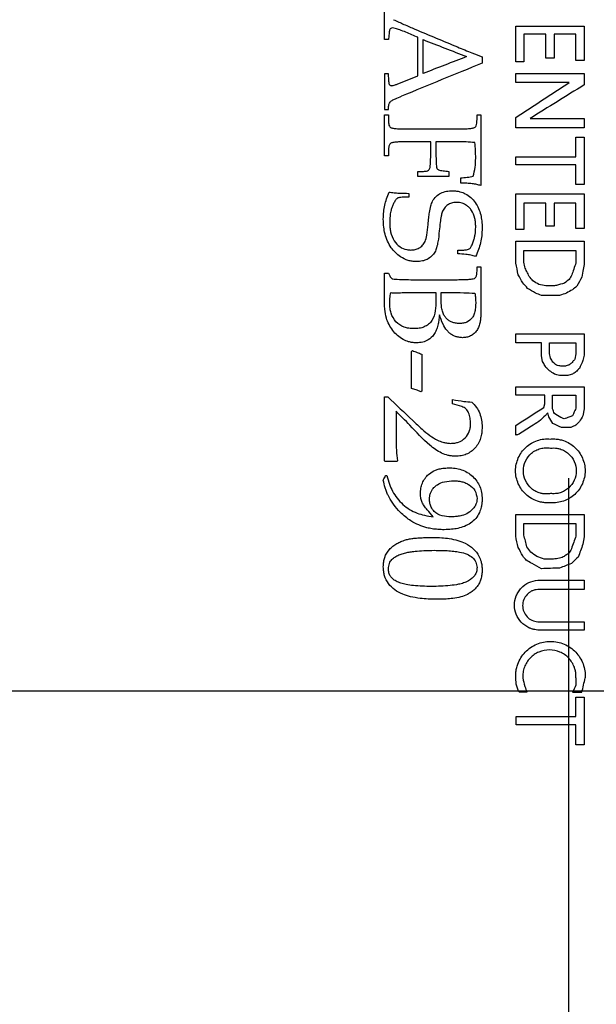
# Model space of a CAD drawing. Header units: inches. Extents: x 1 to 129, y 1 to 99.
# Tile 7 of 31: x 7.903 to 8.384, y 6.338 to 7.161. Entities that reach past the tile are written whole.
import ezdxf

# ---------------------------------------------------------------- set-up
doc = ezdxf.new("R2010")
doc.units = ezdxf.units.IN
doc.header["$LTSCALE"] = 2
doc.header["$MEASUREMENT"] = 0
doc.linetypes.add('CENTERX2', pattern=[0.8, 0.5, -0.1, 0.1, -0.1])
doc.layers.add('CENTER', color=40, linetype='CENTERX2')
doc.layers.add('DIMENSIONS', color=140, linetype='Continuous', lineweight=25)
doc.layers.add('TEXT', color=140, linetype='Continuous', lineweight=25)
doc.styles.add('SLDTEXTSTYLE0', font='TXT', dxfattribs={"width": 0.7})
doc.dimstyles.new('SLDDIMSTYLE1', dxfattribs={"dimtxt": 0.169922, "dimasz": 0.26, "dimexe": 0, "dimexo": 0.0625, "dimgap": 0.04248, "dimtad": 0, "dimtih": 1, "dimtoh": 1, "dimlfac": 0.75, "dimrnd": 1e-09, "dimzin": 4, "dimdsep": 46, "dimtxsty": 'SLDTEXTSTYLE0', "dimsah": 1, "dimcen": 0.09, "dimadec": 0, "dimazin": 1, "dimtfac": 1, "dimtofl": 0, "dimtmove": 0, "dimatfit": 3, "dimfxl": 0, "dimfrac": 2, "dimtolj": 1, "dimtzin": 12, "dimarcsym": 0})

# ---------------------------------------------------------------- blocks, each defined once
blk = doc.blocks.new('_D_1')
at = {"layer": 'DIMENSIONS'}
for p, q in [((7.36137, 6.26555), (7.36137, 3.96354)), ((9.36137, 6.26555), (9.36137, 3.96354)), ((7.36137, 4.21354), (7.86065, 4.21354)), ((8.0909, 4.21354), (8.03384, 4.21354)), ((8.03384, 4.21354), (8.03384, 3.94348)), ((8.59584, 4.21354), (8.6529, 4.21354)), ((8.6529, 4.21354), (8.6529, 3.94348)), ((9.36137, 4.21354), (8.82609, 4.21354)), ((8.03384, 3.94348), (8.0909, 3.94348)), ((8.6529, 3.94348), (8.59584, 3.94348))]:
    blk.add_line(p, q, dxfattribs=at)
for points in [[(7.36137, 4.21354), (7.62137, 4.17354), (7.62137, 4.25354)], [(9.36137, 4.21354), (9.10137, 4.25354), (9.10137, 4.17354)]]:
    blk.add_solid(points, dxfattribs=at)
at = {"layer": 'DIMENSIONS', "char_height": 0.166667, "attachment_point": 1, "style": 'SLDTEXTSTYLE0'}
for s, insert in [('1.50', (8.0909, 4.46642)), ('38.1', (8.0909, 4.15832))]:
    blk.add_mtext(s, dxfattribs=dict(at, insert=insert))
blk = doc.blocks.new('SW_CENTERMARKSYMBOL_5')
at = {"layer": 'CENTER', "color": 0}
blk.add_line((0, 0.26667), (0, 0.96249), dxfattribs=at)

msp = doc.modelspace()

# ---------------------------------------------------------------- linework, layer by layer
for p, q in [((8.20745, 7.14471), (8.20745, 7.17005)), ((8.31711, 7.15587), (8.37419, 7.15587)), ((8.31711, 7.12591), (8.31711, 7.15587)), ((8.37419, 7.15587), (8.37419, 7.12692)), ((8.21066, 7.14471), (8.20745, 7.14471)), ((8.21129, 7.15016), (8.21066, 7.14471)), ((8.23529, 7.11423), (8.23529, 7.14643)), ((8.23958, 7.11615), (8.23958, 7.14449)), ((8.32383, 7.14919), (8.32383, 7.12591)), ((8.3423, 7.14919), (8.32383, 7.14919)), ((8.3423, 7.1289), (8.3423, 7.14919)), ((8.34904, 7.14919), (8.34904, 7.1289)), ((8.36739, 7.14919), (8.34904, 7.14919)), ((8.36739, 7.12692), (8.36739, 7.14919)), ((8.28899, 7.1302), (8.28899, 7.12482)), ((8.34904, 7.1289), (8.3423, 7.1289)), ((8.37419, 7.12692), (8.36739, 7.12692)), ((8.32383, 7.12591), (8.31711, 7.12591)), ((8.21066, 7.1159), (8.20745, 7.1159)), ((8.20745, 7.1159), (8.20745, 7.08604)), ((8.21101, 7.11028), (8.21066, 7.1159)), ((8.31711, 7.11627), (8.37419, 7.11627)), ((8.31711, 7.10855), (8.31711, 7.11627)), ((8.37419, 7.11627), (8.37419, 7.10662)), ((8.36165, 7.10855), (8.31711, 7.10855)), ((8.20745, 7.08604), (8.21066, 7.08604)), ((8.20745, 7.08173), (8.21066, 7.08173)), ((8.20745, 7.04726), (8.20745, 7.08173)), ((8.21066, 7.08173), (8.21066, 7.0771)), ((8.28469, 7.08173), (8.28792, 7.08173)), ((8.28469, 7.07757), (8.28469, 7.08173)), ((8.28792, 7.08173), (8.28792, 7.02249)), ((8.31711, 7.07087), (8.31711, 7.07953)), ((8.32903, 7.07861), (8.37419, 7.07861)), ((8.37419, 7.07861), (8.37419, 7.07087)), ((8.22625, 7.06988), (8.26932, 7.06988)), ((8.37419, 7.07087), (8.31711, 7.07087)), ((8.36739, 7.06302), (8.37419, 7.06302)), ((8.36739, 7.04661), (8.36739, 7.06302)), ((8.37419, 7.06302), (8.37419, 7.02342)), ((8.24602, 7.05911), (8.22632, 7.05911)), ((8.24602, 7.05083), (8.24602, 7.05911)), ((8.25031, 7.05911), (8.25031, 7.05282)), ((8.26899, 7.05911), (8.25031, 7.05911)), ((8.21066, 7.04726), (8.20745, 7.04726)), ((8.21066, 7.05137), (8.21066, 7.04726)), ((8.31711, 7.03986), (8.31711, 7.04661)), ((8.31711, 7.04661), (8.36739, 7.04661)), ((8.36739, 7.03986), (8.31711, 7.03986)), ((8.36739, 7.02342), (8.36739, 7.03986)), ((8.23529, 7.03434), (8.23925, 7.03434)), ((8.23529, 7.03003), (8.23529, 7.03434)), ((8.26105, 7.03434), (8.26105, 7.03003)), ((8.27104, 7.02464), (8.27104, 7.02895)), ((8.37419, 7.02342), (8.36739, 7.02342)), ((8.22779, 7.0128), (8.2251, 7.0128)), ((8.22779, 7.01603), (8.22779, 7.0128)), ((8.31711, 7.01567), (8.37419, 7.01567)), ((8.31711, 6.98569), (8.31711, 7.01567)), ((8.37419, 7.01567), (8.37419, 6.98669)), ((8.32383, 7.00795), (8.32383, 6.98569)), ((8.3423, 7.00795), (8.32383, 7.00795)), ((8.3423, 6.98862), (8.3423, 7.00795)), ((8.34904, 7.00795), (8.34904, 6.98862)), ((8.36739, 7.00795), (8.34904, 7.00795)), ((8.36739, 6.98669), (8.36739, 7.00795)), ((8.34904, 6.98862), (8.3423, 6.98862)), ((8.37419, 6.98669), (8.36739, 6.98669)), ((8.32383, 6.98569), (8.31711, 6.98569)), ((8.31711, 6.97596), (8.37419, 6.97596)), ((8.31711, 6.95772), (8.31711, 6.97596)), ((8.37419, 6.97596), (8.37419, 6.95669)), ((8.26857, 6.96863), (8.27292, 6.96863)), ((8.26857, 6.9654), (8.26857, 6.96863)), ((8.32383, 6.96824), (8.36739, 6.96824)), ((8.32383, 6.95848), (8.32383, 6.96824)), ((8.36739, 6.96824), (8.36739, 6.95802)), ((8.28469, 6.95463), (8.28792, 6.95463)), ((8.28469, 6.95085), (8.28469, 6.95463)), ((8.28792, 6.95463), (8.28792, 6.91599)), ((8.32465, 6.95456), (8.32383, 6.95848)), ((8.37419, 6.95669), (8.37317, 6.95099)), ((8.20745, 6.94925), (8.21066, 6.94925)), ((8.20745, 6.92333), (8.20745, 6.94925)), ((8.37317, 6.95099), (8.37228, 6.94603)), ((8.23146, 6.94386), (8.26654, 6.94386)), ((8.34932, 6.93865), (8.3423, 6.93865)), ((8.2296, 6.93309), (8.25031, 6.93309)), ((8.25031, 6.93309), (8.25031, 6.92649)), ((8.25461, 6.93309), (8.26184, 6.93309)), ((8.25461, 6.92796), (8.25461, 6.93309)), ((8.35372, 6.93071), (8.33853, 6.93071)), ((8.31711, 6.89864), (8.37419, 6.89864)), ((8.31711, 6.89095), (8.31711, 6.89864)), ((8.37419, 6.89864), (8.37419, 6.88083)), ((8.33853, 6.89095), (8.31711, 6.89095)), ((8.33853, 6.88035), (8.33853, 6.89095)), ((8.34524, 6.88231), (8.34524, 6.89095)), ((8.34524, 6.89095), (8.36739, 6.89095)), ((8.36739, 6.89095), (8.36739, 6.88194)), ((8.22993, 6.85298), (8.22993, 6.88386)), ((8.23851, 6.88167), (8.23851, 6.85061)), ((8.33936, 6.87539), (8.33853, 6.88035)), ((8.34609, 6.8784), (8.34524, 6.88231)), ((8.36739, 6.88194), (8.36647, 6.87745)), ((8.37419, 6.88083), (8.37317, 6.87639)), ((8.35853, 6.87159), (8.35478, 6.87159)), ((8.36058, 6.86392), (8.35372, 6.86392)), ((8.31711, 6.85424), (8.37419, 6.85424)), ((8.31711, 6.84743), (8.31711, 6.85424)), ((8.34141, 6.84743), (8.31711, 6.84743)), ((8.34141, 6.84008), (8.34141, 6.84743)), ((8.34784, 6.84743), (8.36739, 6.84743)), ((8.34784, 6.83588), (8.34784, 6.84743)), ((8.36739, 6.84743), (8.36739, 6.8365)), ((8.37419, 6.85424), (8.37419, 6.83588)), ((8.20745, 6.84584), (8.21021, 6.84584)), ((8.20745, 6.79256), (8.20745, 6.84584)), ((8.26427, 6.84022), (8.26427, 6.84369)), ((8.34041, 6.83707), (8.34141, 6.84008)), ((8.21708, 6.83388), (8.21708, 6.81272)), ((8.34465, 6.82916), (8.34378, 6.83247)), ((8.37419, 6.83588), (8.37317, 6.83011)), ((8.317, 6.81395), (8.317, 6.82207)), ((8.36306, 6.82038), (8.35516, 6.82038)), ((8.2078, 6.79199), (8.20745, 6.79256)), ((8.21763, 6.79199), (8.2078, 6.79199)), ((8.21815, 6.79256), (8.21763, 6.79199)), ((8.20833, 6.78014), (8.20945, 6.78014)), ((8.317, 6.74775), (8.37419, 6.74775)), ((8.317, 6.72958), (8.317, 6.74775)), ((8.37419, 6.74775), (8.37419, 6.72888)), ((8.32383, 6.73999), (8.36739, 6.73999)), ((8.32383, 6.73039), (8.32383, 6.73999)), ((8.36739, 6.73999), (8.36739, 6.72958)), ((8.37419, 6.72888), (8.37317, 6.72269)), ((8.34848, 6.71019), (8.34087, 6.71019)), ((8.33552, 6.69266), (8.37419, 6.69266)), ((8.37419, 6.69266), (8.37419, 6.68493)), ((8.37419, 6.68493), (8.33552, 6.68493)), ((8.33552, 6.65797), (8.37419, 6.65797)), ((8.37419, 6.65797), (8.37419, 6.65107)), ((8.37419, 6.65107), (8.33552, 6.65107)), ((8.31728, 6.60593), (8.317, 6.61107)), ((8.36739, 6.61107), (8.36739, 6.60504)), ((8.32646, 6.59901), (8.31985, 6.59901)), ((8.36445, 6.59901), (8.37228, 6.59901)), ((8.36739, 6.59492), (8.37419, 6.59492)), ((8.36739, 6.57875), (8.36739, 6.59492)), ((8.37419, 6.59492), (8.37419, 6.55519)), ((8.31728, 6.57174), (8.31728, 6.57875)), ((8.31728, 6.57875), (8.36739, 6.57875)), ((8.36739, 6.57174), (8.31728, 6.57174)), ((8.36739, 6.55519), (8.36739, 6.57174)), ((8.37419, 6.55519), (8.36739, 6.55519))]:
    msp.add_line(p, q)
for points, knots in [([(8.21504, 7.16115), (8.2179, 7.15984), (8.22378, 7.15714), (8.22973, 7.15459), (8.23278, 7.15328)], [0, 0, 0, 0, 0.486722, 1, 1, 1, 1]), ([(8.21409, 7.15425), (8.21357, 7.15421), (8.21262, 7.15413), (8.21178, 7.15299), (8.21152, 7.15165), (8.21138, 7.15071), (8.21129, 7.15016)], [0, 0, 0, 0, 0.265846, 0.493612, 0.699167, 1, 1, 1, 1]), ([(8.22528, 7.15068), (8.22357, 7.15133), (8.22064, 7.15244), (8.21692, 7.15375), (8.21486, 7.15411), (8.21409, 7.15425)], [0, 0, 0, 0, 0.466372, 0.799101, 1, 1, 1, 1]), ([(8.26838, 7.13835), (8.27241, 7.13666), (8.27922, 7.13381), (8.28615, 7.13125), (8.28899, 7.1302)], [0, 0, 0, 0, 0.590431, 1, 1, 1, 1]), ([(8.21163, 7.10672), (8.21153, 7.10699), (8.21131, 7.10764), (8.21114, 7.10884), (8.21105, 7.10975), (8.21101, 7.11028)], [0, 0, 0, 0, 0.234059, 0.566237, 1, 1, 1, 1]), ([(8.21323, 7.10592), (8.21291, 7.10595), (8.21228, 7.10603), (8.21184, 7.10649), (8.21163, 7.10672)], [0, 0, 0, 0, 0.502584, 1, 1, 1, 1]), ([(8.21323, 7.10592), (8.21367, 7.10599), (8.21467, 7.10617), (8.21645, 7.10677), (8.2178, 7.10726), (8.2186, 7.10755)], [0, 0, 0, 0, 0.235634, 0.544735, 1, 1, 1, 1]), ([(8.21066, 7.08604), (8.21072, 7.08691), (8.21083, 7.08836), (8.21108, 7.09051), (8.21192, 7.09245), (8.21395, 7.09398), (8.21731, 7.09539), (8.21999, 7.09653), (8.22171, 7.09727)], [0, 0, 0, 0, 0.149121, 0.250495, 0.37111, 0.498924, 0.676006, 1, 1, 1, 1]), ([(8.21066, 7.0771), (8.21071, 7.0761), (8.21079, 7.0744), (8.21129, 7.07229), (8.21231, 7.07107), (8.2135, 7.07061), (8.21476, 7.07039), (8.21705, 7.07011), (8.2209, 7.06994), (8.2243, 7.0699), (8.22625, 7.06988)], [0, 0, 0, 0, 0.148018, 0.249744, 0.309974, 0.373526, 0.432837, 0.498831, 0.712891, 1, 1, 1, 1]), ([(8.26932, 7.06988), (8.27135, 7.0699), (8.27477, 7.06993), (8.27869, 7.07015), (8.28091, 7.07051), (8.28215, 7.07077), (8.28324, 7.07139), (8.28411, 7.07272), (8.28458, 7.07485), (8.28465, 7.07656), (8.28469, 7.07757)], [0, 0, 0, 0, 0.296969, 0.500966, 0.572211, 0.626186, 0.685345, 0.750115, 0.851945, 1, 1, 1, 1]), ([(8.22632, 7.05911), (8.22432, 7.05909), (8.22085, 7.05906), (8.2169, 7.05884), (8.21459, 7.0585), (8.21333, 7.05823), (8.2122, 7.05762), (8.21128, 7.05628), (8.21078, 7.05413), (8.2107, 7.05239), (8.21066, 7.05137)], [0, 0, 0, 0, 0.288247, 0.500902, 0.570998, 0.626113, 0.686942, 0.750214, 0.853554, 1, 1, 1, 1]), ([(8.25031, 7.05282), (8.25034, 7.05029), (8.25038, 7.04562), (8.25067, 7.04096), (8.2508, 7.03882)], [0, 0, 0, 0, 0.540334, 1, 1, 1, 1]), ([(8.28286, 7.05846), (8.28041, 7.05864), (8.27579, 7.05899), (8.27116, 7.05907), (8.26899, 7.05911)], [0, 0, 0, 0, 0.530783, 1, 1, 1, 1]), ([(8.28362, 7.0454), (8.28359, 7.04758), (8.28353, 7.05194), (8.28308, 7.05628), (8.28286, 7.05846)], [0, 0, 0, 0, 0.5, 1, 1, 1, 1]), ([(8.23925, 7.03434), (8.24029, 7.03439), (8.24201, 7.03447), (8.24417, 7.03514), (8.2452, 7.03641), (8.24551, 7.03816), (8.24581, 7.04083), (8.24598, 7.04522), (8.24601, 7.04872), (8.24602, 7.05083)], [0, 0, 0, 0, 0.150054, 0.249172, 0.311169, 0.373744, 0.49897, 0.697236, 1, 1, 1, 1]), ([(8.28157, 7.03027), (8.28217, 7.03275), (8.28337, 7.03773), (8.28353, 7.04284), (8.28362, 7.0454)], [0, 0, 0, 0, 0.500006, 1, 1, 1, 1]), ([(8.2508, 7.03882), (8.25084, 7.03844), (8.2509, 7.03779), (8.25116, 7.03684), (8.25171, 7.03606), (8.25279, 7.03551), (8.25441, 7.03518), (8.2557, 7.03499), (8.25647, 7.03488)], [0, 0, 0, 0, 0.143587, 0.250305, 0.370841, 0.498542, 0.702587, 1, 1, 1, 1]), ([(8.27104, 7.02895), (8.27287, 7.02909), (8.2764, 7.02936), (8.27989, 7.02997), (8.28157, 7.03027)], [0, 0, 0, 0, 0.5200737, 1, 1, 1, 1]), ([(8.28792, 7.02249), (8.28682, 7.0228), (8.28444, 7.02347), (8.2805, 7.02407), (8.27597, 7.0245), (8.27275, 7.02459), (8.27104, 7.02464)], [0, 0, 0, 0, 0.2006191, 0.4332546, 0.6993863, 1, 1, 1, 1]), ([(8.20638, 6.99455), (8.20646, 6.99658), (8.20663, 7.00044), (8.20755, 7.00607), (8.20907, 7.01158), (8.21045, 7.0152), (8.21118, 7.0171)], [0, 0, 0, 0, 0.261592, 0.499936, 0.735681, 1, 1, 1, 1]), ([(8.21118, 7.0171), (8.21263, 7.0169), (8.21537, 7.01651), (8.22092, 7.01606), (8.22501, 7.01604), (8.22779, 7.01603)], [0, 0, 0, 0, 0.263637, 0.499975, 1, 1, 1, 1]), ([(8.2251, 7.0128), (8.22408, 7.01278), (8.22235, 7.01276), (8.22018, 7.01262), (8.21864, 7.01225), (8.21759, 7.01151), (8.21679, 7.01053), (8.21629, 7.00982), (8.21603, 7.00943)], [0, 0, 0, 0, 0.295947, 0.501089, 0.63298, 0.749564, 0.863075, 1, 1, 1, 1]), ([(8.24389, 6.99008), (8.24405, 6.99195), (8.24432, 6.99523), (8.24496, 7.00041), (8.24585, 7.00505), (8.24746, 7.00975), (8.25033, 7.01354), (8.25442, 7.0164), (8.25917, 7.01797), (8.26246, 7.01811), (8.2641, 7.01818)], [0, 0, 0, 0, 0.142501, 0.250445, 0.395937, 0.500447, 0.625211, 0.750079, 0.87494, 1, 1, 1, 1]), ([(8.2641, 7.01818), (8.26526, 7.01812), (8.2674, 7.01802), (8.27109, 7.01736), (8.277, 7.01507), (8.28396, 7.00873), (8.28757, 7.00007), (8.2888, 6.99269), (8.28893, 6.98894), (8.28899, 6.98691)], [0, 0, 0, 0, 0.077741, 0.143882, 0.250708, 0.49948, 0.749084, 0.864466, 1, 1, 1, 1]), ([(8.21603, 7.00943), (8.21554, 7.00857), (8.21456, 7.00684), (8.21346, 7.00401), (8.21252, 7.00068), (8.21188, 6.99664), (8.21178, 6.99361), (8.21173, 6.99199)], [0, 0, 0, 0, 0.162679, 0.32865, 0.49988, 0.733157, 1, 1, 1, 1]), ([(8.26775, 7.00849), (8.26693, 7.00844), (8.26543, 7.00836), (8.26286, 7.00778), (8.26002, 7.00639), (8.25724, 7.00379), (8.25547, 7.00038), (8.2546, 6.99624), (8.25382, 6.99103), (8.2534, 6.98694), (8.25316, 6.98459)], [0, 0, 0, 0, 0.077621, 0.143471, 0.249771, 0.374601, 0.499418, 0.608865, 0.775512, 1, 1, 1, 1]), ([(8.28362, 6.98777), (8.28357, 6.98909), (8.28349, 6.99153), (8.28275, 6.99635), (8.281, 7.0007), (8.27827, 7.00415), (8.27573, 7.00636), (8.27218, 7.0081), (8.26926, 7.00835), (8.26775, 7.00849)], [0, 0, 0, 0, 0.135089, 0.250609, 0.500047, 0.603491, 0.700699, 0.844499, 1, 1, 1, 1]), ([(8.23427, 6.95894), (8.23299, 6.95901), (8.2306, 6.95914), (8.22593, 6.96014), (8.21948, 6.96331), (8.21216, 6.97067), (8.20808, 6.97976), (8.20664, 6.98806), (8.20647, 6.99227), (8.20638, 6.99455)], [0, 0, 0, 0, 0.076509, 0.143117, 0.284276, 0.499933, 0.749365, 0.863928, 1, 1, 1, 1]), ([(8.21173, 6.99199), (8.21178, 6.99048), (8.21188, 6.98773), (8.21268, 6.98231), (8.21491, 6.97641), (8.21982, 6.97115), (8.22498, 6.96888), (8.22823, 6.9687), (8.22936, 6.96863)], [0, 0, 0, 0, 0.138637, 0.250903, 0.500595, 0.701339, 0.896201, 1, 1, 1, 1]), ([(8.22936, 6.96863), (8.23059, 6.96869), (8.23303, 6.96881), (8.23646, 6.97018), (8.23936, 6.97248), (8.24178, 6.97617), (8.24315, 6.98224), (8.24361, 6.9871), (8.24389, 6.99008)], [0, 0, 0, 0, 0.125092, 0.249947, 0.372371, 0.499625, 0.693635, 1, 1, 1, 1]), ([(8.27292, 6.96863), (8.27395, 6.96866), (8.27556, 6.96871), (8.27758, 6.9692), (8.2792, 6.97019), (8.28045, 6.97247), (8.28157, 6.97538), (8.28253, 6.97857), (8.28342, 6.98262), (8.28354, 6.9857), (8.28362, 6.98777)], [0, 0, 0, 0, 0.1250506, 0.1946977, 0.2498037, 0.3481831, 0.4996747, 0.6290052, 0.7499351, 1, 1, 1, 1]), ([(8.28899, 6.98691), (8.2889, 6.98481), (8.28873, 6.98074), (8.28769, 6.9748), (8.28599, 6.96897), (8.28439, 6.96522), (8.28355, 6.96325)], [0, 0, 0, 0, 0.257209, 0.499949, 0.737593, 1, 1, 1, 1]), ([(8.25316, 6.98459), (8.25285, 6.98159), (8.25236, 6.97685), (8.25114, 6.97093), (8.24908, 6.96526), (8.24456, 6.96122), (8.23889, 6.95925), (8.23589, 6.95905), (8.23427, 6.95894)], [0, 0, 0, 0, 0.251158, 0.396193, 0.501937, 0.749594, 0.865334, 1, 1, 1, 1]), ([(8.28355, 6.96325), (8.28224, 6.96363), (8.27953, 6.96443), (8.27451, 6.96518), (8.27081, 6.96532), (8.26857, 6.9654)], [0, 0, 0, 0, 0.268231, 0.557695, 1, 1, 1, 1]), ([(8.21066, 6.94925), (8.21103, 6.94851), (8.21165, 6.94731), (8.21247, 6.9458), (8.21339, 6.94488), (8.21466, 6.94439), (8.21563, 6.94431), (8.21621, 6.94427)], [0, 0, 0, 0, 0.308618, 0.501681, 0.639662, 0.78223, 1, 1, 1, 1]), ([(8.28249, 6.94487), (8.28276, 6.94508), (8.28332, 6.94551), (8.28393, 6.94645), (8.28439, 6.9476), (8.28464, 6.9491), (8.28467, 6.95021), (8.28469, 6.95085)], [0, 0, 0, 0, 0.154028, 0.317011, 0.498685, 0.711098, 1, 1, 1, 1]), ([(8.21621, 6.94427), (8.21864, 6.94415), (8.22371, 6.9439), (8.2288, 6.94387), (8.23146, 6.94386)], [0, 0, 0, 0, 0.478055, 1, 1, 1, 1]), ([(8.26654, 6.94386), (8.26855, 6.94387), (8.27213, 6.94389), (8.2768, 6.94409), (8.28013, 6.94429), (8.28185, 6.94471), (8.28249, 6.94487)], [0, 0, 0, 0, 0.37725, 0.669209, 0.876331, 1, 1, 1, 1]), ([(8.21173, 6.92425), (8.21179, 6.92557), (8.21193, 6.92853), (8.21233, 6.93146), (8.21255, 6.93309)], [0, 0, 0, 0, 0.445275, 1, 1, 1, 1]), ([(8.21255, 6.93309), (8.21316, 6.93303), (8.21438, 6.93291), (8.2156, 6.93287), (8.21621, 6.93285)], [0, 0, 0, 0, 0.505894, 1, 1, 1, 1]), ([(8.26184, 6.93309), (8.26574, 6.93309), (8.27276, 6.93309), (8.27977, 6.93274), (8.28288, 6.93259)], [0, 0, 0, 0, 0.556521, 1, 1, 1, 1]), ([(8.28288, 6.93259), (8.28308, 6.93118), (8.2835, 6.92837), (8.28358, 6.92552), (8.28362, 6.9241)], [0, 0, 0, 0, 0.500005, 1, 1, 1, 1]), ([(8.23407, 6.89108), (8.2329, 6.89114), (8.2307, 6.89125), (8.2269, 6.89204), (8.22082, 6.89457), (8.21367, 6.90108), (8.20899, 6.91037), (8.20758, 6.91805), (8.20748, 6.92193), (8.20745, 6.92333)], [0, 0, 0, 0, 0.07573, 0.143036, 0.250564, 0.499822, 0.749337, 0.909623, 1, 1, 1, 1]), ([(8.23208, 6.90293), (8.23059, 6.903), (8.22781, 6.90314), (8.22241, 6.90446), (8.21643, 6.90828), (8.21304, 6.91448), (8.21192, 6.91995), (8.2118, 6.92274), (8.21173, 6.92425)], [0, 0, 0, 0, 0.1343027, 0.2509169, 0.4999904, 0.7490652, 0.8636489, 1, 1, 1, 1]), ([(8.25031, 6.92649), (8.25027, 6.92363), (8.25019, 6.91791), (8.24825, 6.91074), (8.24433, 6.90644), (8.24057, 6.90426), (8.23638, 6.90309), (8.23351, 6.90298), (8.23208, 6.90293)], [0, 0, 0, 0, 0.250709, 0.499393, 0.622573, 0.749498, 0.874676, 1, 1, 1, 1]), ([(8.27013, 6.90724), (8.269, 6.9073), (8.26686, 6.90741), (8.26386, 6.9082), (8.26127, 6.90947), (8.25911, 6.91128), (8.25731, 6.9137), (8.25595, 6.91685), (8.25479, 6.92167), (8.25468, 6.92548), (8.25461, 6.92796)], [0, 0, 0, 0, 0.114149, 0.217114, 0.31259, 0.405174, 0.499884, 0.615652, 0.749915, 1, 1, 1, 1]), ([(8.28362, 6.9241), (8.28355, 6.92247), (8.28344, 6.91949), (8.28256, 6.91545), (8.28065, 6.9113), (8.27726, 6.90853), (8.2733, 6.90743), (8.27124, 6.90731), (8.27013, 6.90724)], [0, 0, 0, 0, 0.19833, 0.363472, 0.501386, 0.74934, 0.86405, 1, 1, 1, 1]), ([(8.25323, 6.91436), (8.25308, 6.91279), (8.25282, 6.90996), (8.25203, 6.90568), (8.25078, 6.90176), (8.24844, 6.89722), (8.24458, 6.89355), (8.23926, 6.89143), (8.23588, 6.8912), (8.23407, 6.89108)], [0, 0, 0, 0, 0.139563, 0.250687, 0.384458, 0.50118, 0.700333, 0.839844, 1, 1, 1, 1]), ([(8.2725, 6.89539), (8.27148, 6.89546), (8.2695, 6.89558), (8.26666, 6.89635), (8.26406, 6.89755), (8.2617, 6.89922), (8.25882, 6.9021), (8.25577, 6.90717), (8.25415, 6.91176), (8.25323, 6.91436)], [0, 0, 0, 0, 0.10453, 0.203878, 0.300886, 0.3986, 0.500002, 0.717342, 1, 1, 1, 1]), ([(8.28792, 6.91599), (8.28788, 6.91461), (8.28781, 6.91208), (8.28733, 6.90829), (8.28639, 6.90472), (8.28516, 6.90252), (8.28456, 6.90145)], [0, 0, 0, 0, 0.274437, 0.500509, 0.757674, 1, 1, 1, 1]), ([(8.28456, 6.90145), (8.28383, 6.90053), (8.28236, 6.89868), (8.27938, 6.89673), (8.27602, 6.89555), (8.27367, 6.89545), (8.2725, 6.89539)], [0, 0, 0, 0, 0.250036, 0.499879, 0.749833, 1, 1, 1, 1]), ([(8.23069, 6.88462), (8.23199, 6.8841), (8.23457, 6.88305), (8.2372, 6.88213), (8.23851, 6.88167)], [0, 0, 0, 0, 0.5026039, 1, 1, 1, 1]), ([(8.23771, 6.85015), (8.2364, 6.85072), (8.23386, 6.85182), (8.23121, 6.8526), (8.22993, 6.85298)], [0, 0, 0, 0, 0.517277, 1, 1, 1, 1]), ([(8.26427, 6.84369), (8.26741, 6.84313), (8.27274, 6.84218), (8.27815, 6.84172), (8.28037, 6.84154)], [0, 0, 0, 0, 0.587846, 1, 1, 1, 1]), ([(8.27765, 6.8325), (8.27704, 6.83374), (8.27581, 6.83622), (8.27066, 6.83842), (8.26683, 6.8395), (8.26427, 6.84022)], [0, 0, 0, 0, 0.249456, 0.498179, 1, 1, 1, 1]), ([(8.28037, 6.84154), (8.28171, 6.84013), (8.28437, 6.83733), (8.28715, 6.83218), (8.28874, 6.82657), (8.28891, 6.8227), (8.28899, 6.82077)], [0, 0, 0, 0, 0.250102, 0.49997, 0.749859, 1, 1, 1, 1]), ([(8.27932, 6.82361), (8.27926, 6.82513), (8.27914, 6.82818), (8.27815, 6.83106), (8.27765, 6.8325)], [0, 0, 0, 0, 0.500092, 1, 1, 1, 1]), ([(8.26657, 6.7963), (8.2655, 6.79635), (8.26353, 6.79645), (8.25963, 6.79712), (8.25315, 6.79948), (8.2419, 6.80779), (8.23386, 6.81651), (8.22849, 6.82233)], [0, 0, 0, 0, 0.067601, 0.12507, 0.250039, 0.499658, 1, 1, 1, 1]), ([(8.23101, 6.82622), (8.23356, 6.82374), (8.23809, 6.81932), (8.24493, 6.81363), (8.2508, 6.81006), (8.25561, 6.80815), (8.2593, 6.80728), (8.26155, 6.80714), (8.26271, 6.80707)], [0, 0, 0, 0, 0.281485, 0.500223, 0.70182, 0.821504, 0.908396, 1, 1, 1, 1]), ([(8.26271, 6.80707), (8.26388, 6.80713), (8.26608, 6.80724), (8.27037, 6.80825), (8.27509, 6.81123), (8.27811, 6.81594), (8.27914, 6.82023), (8.27925, 6.82244), (8.27932, 6.82361)], [0, 0, 0, 0, 0.133396, 0.250859, 0.500028, 0.749174, 0.866148, 1, 1, 1, 1]), ([(8.28899, 6.82077), (8.28891, 6.81908), (8.28876, 6.81596), (8.28752, 6.80985), (8.28375, 6.80295), (8.27736, 6.79826), (8.27135, 6.79656), (8.26824, 6.79639), (8.26657, 6.7963)], [0, 0, 0, 0, 0.1358533, 0.2508705, 0.5002138, 0.7492772, 0.8657076, 1, 1, 1, 1]), ([(8.21708, 6.81272), (8.2171, 6.80885), (8.21714, 6.80211), (8.21785, 6.79541), (8.21815, 6.79256)], [0, 0, 0, 0, 0.5751012, 1, 1, 1, 1]), ([(8.34609, 6.75748), (8.34485, 6.75742), (8.34239, 6.75729), (8.33869, 6.75775), (8.33452, 6.75884), (8.32999, 6.76089), (8.32404, 6.7653), (8.3185, 6.77299), (8.31616, 6.78409), (8.3185, 6.79519), (8.32404, 6.80288), (8.32998, 6.80729), (8.33505, 6.80958), (8.3405, 6.81087), (8.34422, 6.81076), (8.34609, 6.8107)], [0, 0, 0, 0, 0.042057, 0.083647, 0.125584, 0.188154, 0.250795, 0.375509, 0.500083, 0.624673, 0.74935, 0.811884, 0.874234, 0.936796, 1, 1, 1, 1]), ([(8.34609, 6.8107), (8.34732, 6.81076), (8.34977, 6.81086), (8.35344, 6.81038), (8.35758, 6.80926), (8.36206, 6.80719), (8.36796, 6.80278), (8.37344, 6.79512), (8.37574, 6.78409), (8.37343, 6.77307), (8.36796, 6.76541), (8.36207, 6.761), (8.35705, 6.75869), (8.35165, 6.75737), (8.34795, 6.75744), (8.34609, 6.75748)], [0, 0, 0, 0, 0.042011, 0.083589, 0.125537, 0.188138, 0.250787, 0.375506, 0.500083, 0.624677, 0.749358, 0.811889, 0.874235, 0.936795, 1, 1, 1, 1]), ([(8.34609, 6.7651), (8.34515, 6.76497), (8.34329, 6.76472), (8.34047, 6.76486), (8.33726, 6.76548), (8.33374, 6.76683), (8.32907, 6.76996), (8.32467, 6.77567), (8.32281, 6.78409), (8.32468, 6.79251), (8.32907, 6.79822), (8.33373, 6.80135), (8.33767, 6.80286), (8.34187, 6.80355), (8.34468, 6.80324), (8.34609, 6.80309)], [0, 0, 0, 0, 0.042215, 0.083841, 0.125769, 0.188251, 0.250879, 0.375581, 0.500096, 0.624635, 0.749283, 0.811792, 0.874056, 0.936603, 1, 1, 1, 1]), ([(8.34609, 6.80309), (8.347, 6.80316), (8.34881, 6.80331), (8.35153, 6.80305), (8.3546, 6.80234), (8.35793, 6.80092), (8.36234, 6.79778), (8.36647, 6.79221), (8.36821, 6.78409), (8.36646, 6.77598), (8.36234, 6.77041), (8.35793, 6.76726), (8.35419, 6.76568), (8.35018, 6.76485), (8.34746, 6.76501), (8.34609, 6.7651)], [0, 0, 0, 0, 0.042393, 0.084095, 0.125937, 0.188253, 0.25082, 0.37555, 0.500086, 0.624646, 0.749322, 0.811815, 0.874054, 0.936586, 1, 1, 1, 1]), ([(8.23744, 6.76498), (8.2375, 6.76649), (8.23763, 6.76952), (8.23933, 6.77534), (8.2438, 6.7817), (8.25054, 6.78523), (8.25644, 6.78639), (8.25945, 6.78653), (8.2611, 6.7866)], [0, 0, 0, 0, 0.125486, 0.25088, 0.499801, 0.74908, 0.862656, 1, 1, 1, 1]), ([(8.2611, 6.7866), (8.26289, 6.78654), (8.26647, 6.78642), (8.27173, 6.78514), (8.27667, 6.78296), (8.28102, 6.77971), (8.28461, 6.77569), (8.28718, 6.77105), (8.28867, 6.76587), (8.28888, 6.76229), (8.28899, 6.76038)], [0, 0, 0, 0, 0.1251368, 0.2501971, 0.3761655, 0.5001302, 0.6269151, 0.7500773, 0.8672124, 1, 1, 1, 1]), ([(8.21036, 6.76366), (8.20988, 6.76473), (8.20898, 6.76677), (8.20751, 6.77099), (8.20684, 6.77422), (8.20638, 6.7764)], [0, 0, 0, 0, 0.261914, 0.500004, 1, 1, 1, 1]), ([(8.20945, 6.78014), (8.2101, 6.77772), (8.21131, 6.77321), (8.215, 6.76464), (8.22217, 6.75542), (8.23216, 6.74934), (8.24108, 6.74671), (8.24569, 6.74603), (8.24813, 6.74567)], [0, 0, 0, 0, 0.134533, 0.250543, 0.500025, 0.749421, 0.866848, 1, 1, 1, 1]), ([(8.24495, 6.76055), (8.24502, 6.76152), (8.24515, 6.76338), (8.2459, 6.766), (8.24718, 6.76846), (8.24905, 6.77069), (8.25234, 6.77329), (8.25785, 6.77542), (8.2626, 6.77569), (8.26523, 6.77583)], [0, 0, 0, 0, 0.10184, 0.195729, 0.284995, 0.390881, 0.500457, 0.723499, 1, 1, 1, 1]), ([(8.26523, 6.77583), (8.26646, 6.77578), (8.26874, 6.77567), (8.27214, 6.77509), (8.27531, 6.77404), (8.27931, 6.77197), (8.28366, 6.76784), (8.28435, 6.76326), (8.28469, 6.76095)], [0, 0, 0, 0, 0.136435, 0.251317, 0.379733, 0.502612, 0.749181, 1, 1, 1, 1]), ([(8.24312, 6.75163), (8.24221, 6.7527), (8.2406, 6.7546), (8.23867, 6.75768), (8.23764, 6.76114), (8.23751, 6.76362), (8.23744, 6.76498)], [0, 0, 0, 0, 0.283675, 0.500352, 0.727691, 1, 1, 1, 1]), ([(8.25726, 6.7349), (8.25551, 6.73495), (8.25215, 6.73504), (8.24733, 6.73559), (8.23955, 6.73712), (8.23002, 6.7412), (8.22099, 6.74863), (8.2157, 6.7548), (8.21251, 6.7597), (8.21112, 6.76226), (8.21036, 6.76366)], [0, 0, 0, 0, 0.090391, 0.173671, 0.250337, 0.49974, 0.698909, 0.849679, 0.917685, 1, 1, 1, 1]), ([(8.26321, 6.74567), (8.26062, 6.74579), (8.25553, 6.74601), (8.24937, 6.74918), (8.24636, 6.7534), (8.24517, 6.75704), (8.24502, 6.75933), (8.24495, 6.76055)], [0, 0, 0, 0, 0.291523, 0.572512, 0.742753, 0.86301, 1, 1, 1, 1]), ([(8.28899, 6.76038), (8.28895, 6.7592), (8.28886, 6.75699), (8.28825, 6.75318), (8.28677, 6.74882), (8.28377, 6.74416), (8.278, 6.73898), (8.27076, 6.73619), (8.26318, 6.73509), (8.25934, 6.73497), (8.25726, 6.7349)], [0, 0, 0, 0, 0.077056, 0.14373, 0.250368, 0.374192, 0.500403, 0.749467, 0.864409, 1, 1, 1, 1]), ([(8.28469, 6.76095), (8.28464, 6.7601), (8.28453, 6.7585), (8.28378, 6.7558), (8.28171, 6.75228), (8.27768, 6.74879), (8.27262, 6.74673), (8.26779, 6.74585), (8.26482, 6.74573), (8.26321, 6.74567)], [0, 0, 0, 0, 0.086978, 0.163935, 0.283368, 0.499493, 0.695807, 0.835125, 1, 1, 1, 1]), ([(8.20638, 6.70388), (8.20646, 6.70532), (8.2066, 6.70796), (8.20781, 6.71311), (8.21052, 6.71765), (8.2144, 6.72121), (8.21758, 6.72336), (8.22117, 6.7251), (8.22366, 6.72595), (8.22503, 6.72642)], [0, 0, 0, 0, 0.135671, 0.25022, 0.499166, 0.621032, 0.749528, 0.862907, 1, 1, 1, 1]), ([(8.22503, 6.72642), (8.22612, 6.72668), (8.22843, 6.72724), (8.23217, 6.72777), (8.23652, 6.72816), (8.24169, 6.72838), (8.24547, 6.72842), (8.24755, 6.72844)], [0, 0, 0, 0, 0.148121, 0.314531, 0.499913, 0.72596, 1, 1, 1, 1]), ([(8.24755, 6.72844), (8.2501, 6.72838), (8.25476, 6.72827), (8.26188, 6.72757), (8.26853, 6.72618), (8.27546, 6.72366), (8.28174, 6.71936), (8.2861, 6.7138), (8.28806, 6.70875), (8.28881, 6.7048), (8.28893, 6.70239), (8.28899, 6.70111)], [0, 0, 0, 0, 0.137152, 0.250371, 0.383208, 0.500598, 0.643775, 0.785423, 0.871204, 0.931294, 1, 1, 1, 1]), ([(8.2176, 6.71297), (8.21882, 6.71352), (8.22125, 6.71462), (8.22504, 6.71568), (8.22898, 6.71641), (8.23398, 6.71708), (8.24073, 6.71755), (8.24608, 6.71763), (8.24905, 6.71767)], [0, 0, 0, 0, 0.124875, 0.249796, 0.367057, 0.499875, 0.721908, 1, 1, 1, 1]), ([(8.24905, 6.71767), (8.25108, 6.71764), (8.25462, 6.7176), (8.26002, 6.71741), (8.26505, 6.71699), (8.27067, 6.71621), (8.2761, 6.7148), (8.28087, 6.71204), (8.28403, 6.70801), (8.28447, 6.70484), (8.28469, 6.70323)], [0, 0, 0, 0, 0.1438785, 0.2507629, 0.3830036, 0.501504, 0.6531223, 0.7770847, 0.8865895, 1, 1, 1, 1]), ([(8.21066, 6.70212), (8.21071, 6.70293), (8.21082, 6.70449), (8.21145, 6.70668), (8.21266, 6.70898), (8.21468, 6.71122), (8.21663, 6.71239), (8.2176, 6.71297)], [0, 0, 0, 0, 0.179261, 0.34382, 0.499777, 0.74968, 1, 1, 1, 1]), ([(8.25206, 6.67674), (8.24933, 6.67678), (8.24435, 6.67687), (8.2367, 6.67749), (8.22955, 6.67869), (8.22231, 6.68082), (8.21584, 6.68431), (8.21048, 6.68964), (8.20763, 6.69514), (8.20659, 6.70004), (8.20645, 6.70253), (8.20638, 6.70388)], [0, 0, 0, 0, 0.136852, 0.25039, 0.385305, 0.500643, 0.628685, 0.750381, 0.874967, 0.932355, 1, 1, 1, 1]), ([(8.21705, 6.69188), (8.21608, 6.6925), (8.21429, 6.69363), (8.2122, 6.69599), (8.21094, 6.69887), (8.21076, 6.70099), (8.21066, 6.70212)], [0, 0, 0, 0, 0.270416, 0.500343, 0.734734, 1, 1, 1, 1]), ([(8.28899, 6.70111), (8.28893, 6.6998), (8.28882, 6.69729), (8.28802, 6.69368), (8.28674, 6.6904), (8.28495, 6.68746), (8.28265, 6.68487), (8.27985, 6.68263), (8.27603, 6.68042), (8.2709, 6.67853), (8.26493, 6.67739), (8.25855, 6.67686), (8.25437, 6.67678), (8.25206, 6.67674)], [0, 0, 0, 0, 0.077647, 0.150142, 0.219151, 0.286597, 0.354538, 0.424985, 0.499751, 0.617236, 0.749751, 0.861824, 1, 1, 1, 1]), ([(8.28469, 6.70323), (8.28461, 6.70207), (8.28445, 6.69975), (8.28297, 6.69664), (8.2806, 6.69407), (8.27865, 6.69282), (8.2776, 6.69215)], [0, 0, 0, 0, 0.250116, 0.499918, 0.73008, 1, 1, 1, 1]), ([(8.24647, 6.68751), (8.24146, 6.68759), (8.23442, 6.6877), (8.22599, 6.68895), (8.2211, 6.69003), (8.21839, 6.69127), (8.21705, 6.69188)], [0, 0, 0, 0, 0.500042, 0.702924, 0.852639, 1, 1, 1, 1]), ([(8.2776, 6.69215), (8.27687, 6.6918), (8.27554, 6.69114), (8.27274, 6.69009), (8.26837, 6.68905), (8.25936, 6.68772), (8.25176, 6.68759), (8.24647, 6.68751)], [0, 0, 0, 0, 0.0765024, 0.1399861, 0.2825494, 0.500002, 1, 1, 1, 1]), ([(8.33552, 6.65107), (8.33464, 6.65116), (8.33289, 6.65134), (8.33034, 6.65201), (8.32751, 6.65313), (8.32449, 6.65491), (8.32058, 6.65838), (8.31699, 6.66401), (8.31549, 6.67186), (8.31676, 6.67842), (8.31913, 6.6831), (8.32235, 6.68721), (8.3277, 6.69136), (8.3329, 6.69223), (8.33552, 6.69266)], [0, 0, 0, 0, 0.042366, 0.084115, 0.125898, 0.188178, 0.25072, 0.375568, 0.500218, 0.624888, 0.68764, 0.75026, 0.874487, 1, 1, 1, 1]), ([(8.33552, 6.68493), (8.33465, 6.68483), (8.33295, 6.68463), (8.33054, 6.68376), (8.32835, 6.68247), (8.32582, 6.6802), (8.32341, 6.67658), (8.3225, 6.67146), (8.32349, 6.66636), (8.32625, 6.66201), (8.33044, 6.65881), (8.33382, 6.65825), (8.33552, 6.65797)], [0, 0, 0, 0, 0.0644389, 0.1262117, 0.1875973, 0.2509164, 0.3758156, 0.5008328, 0.6250246, 0.7502296, 0.8741176, 1, 1, 1, 1]), ([(8.317, 6.61107), (8.31699, 6.61239), (8.31696, 6.61502), (8.31759, 6.61892), (8.31889, 6.62331), (8.32121, 6.62804), (8.32603, 6.63424), (8.33427, 6.63999), (8.34606, 6.6424), (8.35784, 6.63999), (8.36608, 6.63424), (8.37091, 6.62804), (8.37349, 6.62274), (8.37506, 6.617), (8.3751, 6.61305), (8.37512, 6.61107)], [0, 0, 0, 0, 0.0421988, 0.0838487, 0.1257133, 0.1881503, 0.2507419, 0.3754052, 0.5000634, 0.624726, 0.7493848, 0.8119166, 0.8742765, 0.9368365, 1, 1, 1, 1]), ([(8.36739, 6.61107), (8.3674, 6.61208), (8.36742, 6.6141), (8.36694, 6.61709), (8.36595, 6.62045), (8.36419, 6.62407), (8.3605, 6.62883), (8.35419, 6.63324), (8.34516, 6.63509), (8.33614, 6.63324), (8.32983, 6.62883), (8.32614, 6.62408), (8.32417, 6.62001), (8.32298, 6.61562), (8.32295, 6.61259), (8.32294, 6.61107)], [0, 0, 0, 0, 0.0422536, 0.0839247, 0.1257765, 0.188167, 0.2507456, 0.3754092, 0.5000664, 0.6247295, 0.7493872, 0.8118807, 0.8741485, 0.9366786, 1, 1, 1, 1])]:
    msp.add_open_spline(points, degree=3, knots=knots)
for points in [[(8.23278, 7.15328), (8.24463, 7.1483), (8.2565, 7.14332), (8.26838, 7.13835)], [(8.23529, 7.14643), (8.23195, 7.14785), (8.22862, 7.14926), (8.22528, 7.15068)], [(8.23958, 7.14449), (8.25172, 7.13976), (8.26388, 7.13502), (8.27604, 7.13029)], [(8.27604, 7.13029), (8.26388, 7.12557), (8.25172, 7.12086), (8.23958, 7.11615)], [(8.28899, 7.12482), (8.26653, 7.11563), (8.24409, 7.10645), (8.22171, 7.09727)], [(8.2186, 7.10755), (8.22416, 7.10978), (8.22973, 7.112), (8.23529, 7.11423)], [(8.31711, 7.07953), (8.33195, 7.0892), (8.3468, 7.09887), (8.36165, 7.10855)], [(8.37419, 7.10662), (8.35914, 7.09728), (8.34408, 7.08794), (8.32903, 7.07861)], [(8.2482, 7.03008), (8.2439, 7.03006), (8.23959, 7.03005), (8.23529, 7.03003)], [(8.26105, 7.03003), (8.25676, 7.03005), (8.25248, 7.03006), (8.2482, 7.03008)], [(8.25647, 7.03488), (8.25799, 7.0347), (8.25952, 7.03452), (8.26105, 7.03434)], [(8.31911, 6.94805), (8.31845, 6.95127), (8.31778, 6.95449), (8.31711, 6.95772)], [(8.32632, 6.95059), (8.32576, 6.95192), (8.3252, 6.95324), (8.32465, 6.95456)], [(8.36739, 6.95802), (8.36677, 6.95621), (8.36615, 6.9544), (8.36554, 6.95258)], [(8.32294, 6.94128), (8.32166, 6.94353), (8.32039, 6.94579), (8.31911, 6.94805)], [(8.3283, 6.94666), (8.32764, 6.94797), (8.32698, 6.94928), (8.32632, 6.95059)], [(8.33146, 6.94277), (8.33041, 6.94406), (8.32935, 6.94536), (8.3283, 6.94666)], [(8.36391, 6.9478), (8.36315, 6.94654), (8.3624, 6.94529), (8.36165, 6.94404)], [(8.36554, 6.95258), (8.36499, 6.95099), (8.36445, 6.94939), (8.36391, 6.9478)], [(8.37228, 6.94603), (8.37092, 6.94348), (8.36956, 6.94094), (8.3682, 6.93839)], [(8.32695, 6.9366), (8.32561, 6.93816), (8.32427, 6.93972), (8.32294, 6.94128)], [(8.33636, 6.93982), (8.33472, 6.9408), (8.33309, 6.94178), (8.33146, 6.94277)], [(8.3423, 6.93865), (8.34032, 6.93904), (8.33834, 6.93943), (8.33636, 6.93982)], [(8.35107, 6.93913), (8.35049, 6.93897), (8.34991, 6.93881), (8.34932, 6.93865)], [(8.35787, 6.94097), (8.3556, 6.94036), (8.35334, 6.93974), (8.35107, 6.93913)], [(8.36165, 6.94404), (8.36039, 6.94302), (8.35913, 6.94199), (8.35787, 6.94097)], [(8.3682, 6.93839), (8.36692, 6.9374), (8.36564, 6.93641), (8.36435, 6.93542)], [(8.21621, 6.93285), (8.21823, 6.93292), (8.22025, 6.93298), (8.22227, 6.93304)], [(8.22227, 6.93304), (8.22471, 6.93306), (8.22715, 6.93307), (8.2296, 6.93309)], [(8.33361, 6.93266), (8.33139, 6.93397), (8.32917, 6.93528), (8.32695, 6.9366)], [(8.33853, 6.93071), (8.33689, 6.93136), (8.33525, 6.93201), (8.33361, 6.93266)], [(8.35946, 6.93266), (8.35755, 6.93201), (8.35563, 6.93136), (8.35372, 6.93071)], [(8.36435, 6.93542), (8.36272, 6.9345), (8.36109, 6.93358), (8.35946, 6.93266)], [(8.22993, 6.88386), (8.23019, 6.88412), (8.23044, 6.88437), (8.23069, 6.88462)], [(8.34041, 6.87368), (8.34006, 6.87425), (8.33971, 6.87482), (8.33936, 6.87539)], [(8.3423, 6.87061), (8.34167, 6.87164), (8.34104, 6.87266), (8.34041, 6.87368)], [(8.3481, 6.87499), (8.34743, 6.87612), (8.34676, 6.87726), (8.34609, 6.8784)], [(8.35107, 6.87234), (8.35008, 6.87322), (8.34909, 6.8741), (8.3481, 6.87499)], [(8.35478, 6.87159), (8.35355, 6.87184), (8.35231, 6.87209), (8.35107, 6.87234)], [(8.36146, 6.87252), (8.36048, 6.87221), (8.3595, 6.8719), (8.35853, 6.87159)], [(8.36353, 6.87414), (8.36284, 6.8736), (8.36215, 6.87306), (8.36146, 6.87252)], [(8.36464, 6.87539), (8.36427, 6.87497), (8.3639, 6.87456), (8.36353, 6.87414)], [(8.36647, 6.87745), (8.36586, 6.87676), (8.36525, 6.87608), (8.36464, 6.87539)], [(8.37317, 6.87639), (8.37218, 6.87416), (8.37119, 6.87193), (8.3702, 6.8697)], [(8.34524, 6.8678), (8.34426, 6.86874), (8.34328, 6.86968), (8.3423, 6.87061)], [(8.34932, 6.86493), (8.34796, 6.86589), (8.3466, 6.86685), (8.34524, 6.8678)], [(8.35372, 6.86392), (8.35225, 6.86425), (8.35079, 6.86459), (8.34932, 6.86493)], [(8.36435, 6.86489), (8.3631, 6.86456), (8.36184, 6.86424), (8.36058, 6.86392)], [(8.36739, 6.86676), (8.36638, 6.86614), (8.36536, 6.86551), (8.36435, 6.86489)], [(8.3702, 6.8697), (8.36926, 6.86872), (8.36833, 6.86774), (8.36739, 6.86676)], [(8.23851, 6.85061), (8.23824, 6.85046), (8.23797, 6.8503), (8.23771, 6.85015)], [(8.21021, 6.84584), (8.21713, 6.8393), (8.22407, 6.83276), (8.23101, 6.82622)], [(8.22849, 6.82233), (8.22469, 6.82618), (8.22088, 6.83003), (8.21708, 6.83388)], [(8.317, 6.82207), (8.3248, 6.82707), (8.33261, 6.83207), (8.34041, 6.83707)], [(8.3419, 6.83045), (8.34005, 6.82873), (8.3382, 6.827), (8.33636, 6.82527)], [(8.34378, 6.83247), (8.34315, 6.8318), (8.34252, 6.83113), (8.3419, 6.83045)], [(8.34932, 6.83189), (8.34883, 6.83322), (8.34834, 6.83455), (8.34784, 6.83588)], [(8.35478, 6.8287), (8.35296, 6.82976), (8.35114, 6.83083), (8.34932, 6.83189)], [(8.36445, 6.83011), (8.36345, 6.82974), (8.36246, 6.82937), (8.36146, 6.829)], [(8.36554, 6.83247), (8.36518, 6.83168), (8.36481, 6.83089), (8.36445, 6.83011)], [(8.36739, 6.8365), (8.36677, 6.83516), (8.36615, 6.83381), (8.36554, 6.83247)], [(8.37317, 6.83011), (8.37218, 6.82849), (8.37119, 6.82688), (8.3702, 6.82527)], [(8.33636, 6.82527), (8.3343, 6.82396), (8.33224, 6.82264), (8.33019, 6.82132)], [(8.3481, 6.82377), (8.34695, 6.82557), (8.3458, 6.82737), (8.34465, 6.82916)], [(8.35516, 6.82038), (8.35281, 6.82151), (8.35046, 6.82264), (8.3481, 6.82377)], [(8.3574, 6.82749), (8.35653, 6.8279), (8.35565, 6.8283), (8.35478, 6.8287)], [(8.36146, 6.829), (8.36011, 6.8285), (8.35875, 6.828), (8.3574, 6.82749)], [(8.36739, 6.82227), (8.36595, 6.82164), (8.3645, 6.82101), (8.36306, 6.82038)], [(8.3702, 6.82527), (8.36926, 6.82427), (8.36833, 6.82327), (8.36739, 6.82227)], [(8.31985, 6.8147), (8.3189, 6.81445), (8.31795, 6.8142), (8.317, 6.81395)], [(8.33019, 6.82132), (8.32674, 6.81912), (8.32329, 6.81691), (8.31985, 6.8147)], [(8.20638, 6.7764), (8.20703, 6.77765), (8.20768, 6.77889), (8.20833, 6.78014)], [(8.24813, 6.74567), (8.24646, 6.74766), (8.24479, 6.74964), (8.24312, 6.75163)], [(8.31911, 6.72013), (8.31841, 6.72328), (8.3177, 6.72643), (8.317, 6.72958)], [(8.32646, 6.72061), (8.32558, 6.72387), (8.32471, 6.72713), (8.32383, 6.73039)], [(8.36554, 6.7244), (8.36487, 6.72253), (8.3642, 6.72066), (8.36353, 6.71879)], [(8.36739, 6.72958), (8.36677, 6.72785), (8.36615, 6.72613), (8.36554, 6.7244)], [(8.32294, 6.71295), (8.32166, 6.71534), (8.32039, 6.71773), (8.31911, 6.72013)], [(8.32954, 6.71611), (8.32851, 6.71761), (8.32748, 6.71911), (8.32646, 6.72061)], [(8.33474, 6.71239), (8.333, 6.71363), (8.33127, 6.71487), (8.32954, 6.71611)], [(8.36146, 6.71509), (8.3606, 6.71461), (8.35974, 6.71412), (8.35888, 6.71364)], [(8.36353, 6.71879), (8.36284, 6.71755), (8.36215, 6.71632), (8.36146, 6.71509)], [(8.37317, 6.72269), (8.37186, 6.71915), (8.37055, 6.71562), (8.36924, 6.71209)], [(8.32581, 6.70937), (8.32485, 6.71056), (8.3239, 6.71175), (8.32294, 6.71295)], [(8.3307, 6.70664), (8.32907, 6.70755), (8.32744, 6.70846), (8.32581, 6.70937)], [(8.33853, 6.7023), (8.33592, 6.70375), (8.33331, 6.7052), (8.3307, 6.70664)], [(8.34087, 6.71019), (8.33883, 6.71092), (8.33678, 6.71165), (8.33474, 6.71239)], [(8.35107, 6.71069), (8.35021, 6.71052), (8.34935, 6.71036), (8.34848, 6.71019)], [(8.35593, 6.71162), (8.35431, 6.71131), (8.35269, 6.711), (8.35107, 6.71069)], [(8.36353, 6.70664), (8.36026, 6.70538), (8.35699, 6.70412), (8.35372, 6.70285)], [(8.35888, 6.71364), (8.35789, 6.71297), (8.35691, 6.71229), (8.35593, 6.71162)], [(8.36924, 6.71209), (8.36734, 6.71027), (8.36543, 6.70846), (8.36353, 6.70664)], [(8.35372, 6.70285), (8.34866, 6.70267), (8.34359, 6.70248), (8.33853, 6.7023)], [(8.32294, 6.61107), (8.32351, 6.60867), (8.32408, 6.60628), (8.32465, 6.60389)], [(8.37228, 6.59901), (8.37323, 6.60303), (8.37417, 6.60705), (8.37512, 6.61107)], [(8.31985, 6.59901), (8.31899, 6.60131), (8.31814, 6.60362), (8.31728, 6.60593)], [(8.32465, 6.60389), (8.32525, 6.60226), (8.32585, 6.60064), (8.32646, 6.59901)], [(8.36739, 6.60504), (8.36641, 6.60303), (8.36543, 6.60102), (8.36445, 6.59901)]]:
    msp.add_open_spline(points, degree=3)
at = {"layer": 'TEXT'}
msp.add_line((129, 6.6), (3, 6.6), dxfattribs=at)

# ---------------------------------------------------------------- block references
at = {"layer": 'CENTER'}
msp.add_blockref('SW_CENTERMARKSYMBOL_5', (8.36137, 5.81555), dxfattribs=at)

# ---------------------------------------------------------------- dimensions: what is measured, and where the dimension line sits
at = {"layer": 'DIMENSIONS'}
dim = msp.add_linear_dim(base=(9.36137, 4.21354), p1=(7.36137, 6.36555), p2=(9.36137, 6.36555), dimstyle='SLDDIMSTYLE1', dxfattribs=at)
dim.commit()
dim.dimension.update_dxf_attribs({"geometry": '_D_1', "text_midpoint": (8.34337, 4.21354), "dimtype": 160})

doc.saveas('drawing.dxf')
